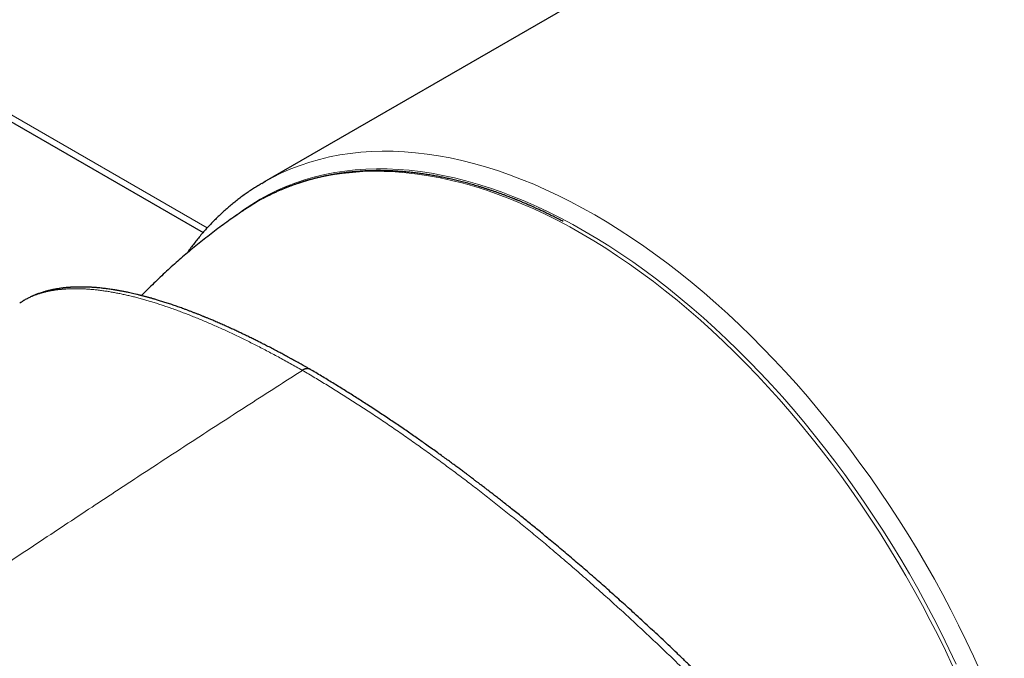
# Model space of a CAD drawing. Header units: millimetres. Extents: x 8 to 760, y 12 to 454.
# Tile 85 of 116: x 572 to 606, y 168 to 190. Entities that reach past the tile are written whole.
import ezdxf

# ---------------------------------------------------------------- set-up
doc = ezdxf.new("R2010")
doc.units = ezdxf.units.MM

msp = doc.modelspace()

# ---------------------------------------------------------------- linework, layer by layer
at = {"color": 7, "linetype": 'Continuous', "lineweight": 30}
for p, q in [((598.368, 194.817), (580.151, 184.3)), ((559.945, 192.97), (578.023, 182.534)), ((579.522, 183.362), (579.507, 183.353))]:
    msp.add_line(p, q, dxfattribs=at)
at = {"color": 8, "linetype": 'Continuous', "lineweight": 0}
msp.add_line((578.168, 182.698), (559.743, 193.334), dxfattribs=at)
at = {"color": 8, "linetype": 'Continuous', "lineweight": 0, "flags": 128}
for points in [[(580.225, 184.342), (580.459, 184.469), (580.775, 184.624), (581.098, 184.764), (581.429, 184.891), (581.767, 185.004), (582.112, 185.102), (582.463, 185.186), (582.821, 185.256), (583.185, 185.311), (583.555, 185.351), (583.931, 185.377), (584.312, 185.389), (584.698, 185.386), (585.088, 185.368), (585.484, 185.336), (585.884, 185.29), (586.287, 185.228), (586.695, 185.153), (587.106, 185.063), (587.52, 184.959), (587.937, 184.84), (588.357, 184.708), (588.779, 184.561), (589.204, 184.4), (589.629, 184.226), (590.057, 184.037), (590.485, 183.835), (590.915, 183.62), (591.345, 183.391), (591.775, 183.149), (592.206, 182.894), (592.636, 182.627), (593.065, 182.346), (593.494, 182.053), (593.921, 181.748), (594.347, 181.431), (594.771, 181.102), (595.193, 180.761), (595.613, 180.409), (596.03, 180.046), (596.445, 179.672), (596.856, 179.287), (597.263, 178.892), (597.667, 178.487), (598.067, 178.072), (598.462, 177.648), (598.853, 177.214), (599.239, 176.771), (599.62, 176.32), (599.995, 175.86), (600.365, 175.393), (600.729, 174.918), (601.087, 174.435), (601.439, 173.945), (601.784, 173.449), (602.121, 172.946), (602.452, 172.437), (602.776, 171.922), (603.092, 171.403), (603.4, 170.878), (603.701, 170.349), (603.993, 169.815), (604.277, 169.277), (604.552, 168.736), (604.818, 168.192), (605.076, 167.645), (605.324, 167.096)], [(579.134, 183.098), (579.167, 183.124), (579.445, 183.33), (579.732, 183.522), (580.026, 183.701), (580.329, 183.867), (580.638, 184.019), (580.956, 184.157), (581.28, 184.281), (581.611, 184.391), (581.949, 184.488), (582.294, 184.57), (582.645, 184.638), (583.002, 184.692), (583.364, 184.732), (583.733, 184.758), (584.106, 184.769), (584.484, 184.766), (584.868, 184.749), (585.255, 184.717), (585.647, 184.672), (586.043, 184.612), (586.443, 184.538), (586.846, 184.449), (587.252, 184.347), (587.661, 184.231), (588.072, 184.101), (588.486, 183.957), (588.902, 183.8), (589.319, 183.629), (589.738, 183.444), (590.159, 183.246), (590.58, 183.035), (591.001, 182.81), (591.423, 182.573), (591.845, 182.323), (592.267, 182.061), (592.688, 181.786), (593.108, 181.499), (593.527, 181.2), (593.944, 180.889), (594.36, 180.566), (594.774, 180.232), (595.186, 179.887), (595.595, 179.531), (596.001, 179.164), (596.404, 178.787), (596.803, 178.4), (597.199, 178.003), (597.591, 177.596), (597.979, 177.18), (598.362, 176.755), (598.74, 176.321), (599.114, 175.878), (599.482, 175.428), (599.844, 174.969), (600.201, 174.503), (600.552, 174.03), (600.897, 173.55), (601.235, 173.063), (601.566, 172.57), (601.891, 172.071), (602.208, 171.567), (602.518, 171.057), (602.82, 170.543), (603.114, 170.024), (603.401, 169.501), (603.679, 168.974), (603.949, 168.443), (604.21, 167.91), (604.462, 167.374)], [(591.315, 182.49), (590.894, 182.727), (590.473, 182.951), (590.052, 183.162), (589.633, 183.36), (589.214, 183.544), (588.797, 183.715), (588.381, 183.872), (587.968, 184.016), (587.557, 184.146), (587.149, 184.262), (586.743, 184.364), (586.34, 184.452), (585.941, 184.526), (585.546, 184.586), (585.154, 184.632), (584.767, 184.663), (584.384, 184.68), (584.006, 184.683), (583.633, 184.672), (583.266, 184.646), (582.903, 184.607), (582.547, 184.553), (582.197, 184.485), (581.852, 184.402), (581.515, 184.306), (581.184, 184.196), (580.86, 184.072), (580.543, 183.934), (580.233, 183.782), (579.931, 183.617), (579.637, 183.438), (579.522, 183.362)], [(604.34, 167.308), (604.088, 167.843), (603.827, 168.376), (603.557, 168.906), (603.279, 169.432), (602.993, 169.955), (602.699, 170.473), (602.397, 170.987), (602.088, 171.496), (601.771, 172), (601.447, 172.498), (601.116, 172.991), (600.778, 173.477), (600.434, 173.956), (600.084, 174.429), (599.727, 174.894), (599.365, 175.352), (598.997, 175.803), (598.624, 176.244), (598.246, 176.678), (597.864, 177.103), (597.476, 177.518), (597.085, 177.925), (596.689, 178.321), (596.29, 178.708), (595.888, 179.085), (595.482, 179.451), (595.074, 179.807), (594.663, 180.152), (594.249, 180.485), (593.834, 180.807), (593.417, 181.118), (592.998, 181.417), (592.578, 181.704), (592.158, 181.978), (591.737, 182.24), (591.315, 182.49)]]:
    msp.add_lwpolyline(points, dxfattribs=at)
at = {"color": 7, "linetype": 'Continuous', "lineweight": 30, "flags": 128}
msp.add_lwpolyline([(580.078, 184.257), (580.15, 184.3), (580.225, 184.342)], dxfattribs=at)
at = {"color": 7, "linetype": 'Continuous', "lineweight": 30}
for points, knots in [([(590.663, 182.922), (590.621, 182.944), (590.517, 182.998), (590.356, 183.08), (590.184, 183.165), (590.027, 183.241), (589.886, 183.307), (589.76, 183.365), (589.643, 183.418), (589.536, 183.466), (589.439, 183.508), (589.353, 183.546), (589.277, 183.578), (589.212, 183.605), (589.155, 183.629), (589.106, 183.649), (589.069, 183.664), (589.044, 183.674), (589.024, 183.682), (589, 183.692), (588.968, 183.705), (588.928, 183.721), (588.876, 183.741), (588.81, 183.767), (588.729, 183.798), (588.637, 183.833), (588.538, 183.87), (588.432, 183.908), (588.324, 183.947), (588.213, 183.985), (588.103, 184.022), (587.995, 184.058), (587.888, 184.092), (587.783, 184.126), (587.643, 184.168), (587.472, 184.219), (587.27, 184.275), (587.073, 184.326), (586.882, 184.373), (586.698, 184.416), (586.518, 184.455), (586.341, 184.491), (586.162, 184.524), (585.981, 184.555), (585.798, 184.584), (585.613, 184.61), (585.426, 184.633), (585.267, 184.65), (585.137, 184.662), (585.039, 184.671), (584.945, 184.678), (584.859, 184.684), (584.782, 184.689), (584.717, 184.692), (584.663, 184.695), (584.619, 184.697), (584.582, 184.698), (584.553, 184.699), (584.529, 184.7), (584.505, 184.701), (584.477, 184.702), (584.44, 184.703), (584.395, 184.704), (584.341, 184.705), (584.283, 184.705), (584.222, 184.706), (584.16, 184.706), (584.072, 184.705), (583.955, 184.703), (583.807, 184.699), (583.654, 184.692), (583.496, 184.682), (583.335, 184.669), (583.172, 184.653), (583.008, 184.634), (582.841, 184.612), (582.674, 184.586), (582.53, 184.561), (582.41, 184.539), (582.314, 184.519), (582.222, 184.5), (582.136, 184.48), (582.058, 184.462), (581.988, 184.445), (581.924, 184.429), (581.866, 184.413), (581.815, 184.4), (581.773, 184.388), (581.735, 184.378), (581.698, 184.367), (581.657, 184.355), (581.613, 184.342), (581.562, 184.327), (581.502, 184.308), (581.429, 184.285), (581.345, 184.257), (581.251, 184.224), (581.148, 184.187), (581.036, 184.145), (580.927, 184.102), (580.82, 184.058), (580.718, 184.015), (580.612, 183.967), (580.502, 183.916), (580.392, 183.863), (580.287, 183.81), (580.2, 183.765), (580.147, 183.737), (580.128, 183.726)], [0, 0, 0, 0, 0.010852, 0.026708, 0.041563, 0.055415, 0.067115, 0.07799, 0.08804, 0.097267, 0.105668, 0.113246, 0.119635, 0.125291, 0.130214, 0.134404, 0.137995, 0.139588, 0.14114, 0.143123, 0.145851, 0.149323, 0.153539, 0.159463, 0.166422, 0.174415, 0.183442, 0.192376, 0.202029, 0.211704, 0.221271, 0.230732, 0.240085, 0.249332, 0.258471, 0.27675, 0.294585, 0.311976, 0.328923, 0.345425, 0.361213, 0.377039, 0.393127, 0.409476, 0.426086, 0.442958, 0.460092, 0.477486, 0.486703, 0.495989, 0.50484, 0.51284, 0.519989, 0.526286, 0.531051, 0.535178, 0.538666, 0.541516, 0.543351, 0.545488, 0.548145, 0.551323, 0.555784, 0.56098, 0.566565, 0.572298, 0.57818, 0.58421, 0.597633, 0.611739, 0.626529, 0.641943, 0.657676, 0.67368, 0.689957, 0.706506, 0.723327, 0.740421, 0.750133, 0.759932, 0.769578, 0.778458, 0.786538, 0.79382, 0.800302, 0.806686, 0.812043, 0.816372, 0.820018, 0.823996, 0.828292, 0.832982, 0.838302, 0.844357, 0.852522, 0.861728, 0.871974, 0.883262, 0.89559, 0.908959, 0.919869, 0.931386, 0.943509, 0.95624, 0.969325, 0.981555, 0.993073, 1, 1, 1, 1]), ([(580.075, 184.255), (580.058, 184.245), (579.988, 184.205), (579.869, 184.13), (579.717, 184.032), (579.568, 183.93), (579.42, 183.825), (579.275, 183.716), (579.132, 183.604), (578.991, 183.489), (578.853, 183.37), (578.716, 183.248), (578.582, 183.123), (578.45, 182.994), (578.32, 182.862), (578.193, 182.727), (578.068, 182.588), (577.946, 182.446), (577.825, 182.301), (577.708, 182.153), (577.592, 182.001), (577.505, 181.883), (577.458, 181.815), (577.446, 181.799)], [0, 0, 0, 0, 0.01693, 0.067684, 0.118441, 0.169202, 0.219972, 0.270754, 0.321551, 0.372366, 0.423201, 0.474061, 0.524946, 0.57586, 0.626805, 0.677782, 0.728794, 0.77984, 0.830924, 0.882045, 0.933205, 0.984403, 1, 1, 1, 1]), ([(579.507, 183.353), (579.453, 183.316), (579.315, 183.224), (579.095, 183.072), (578.848, 182.896), (578.603, 182.717), (578.361, 182.535), (578.121, 182.349), (577.883, 182.16), (577.648, 181.968), (577.415, 181.773), (577.185, 181.575), (576.958, 181.374), (576.733, 181.17), (576.512, 180.963), (576.292, 180.753), (576.076, 180.54), (575.931, 180.394), (575.859, 180.319), (575.857, 180.318)], [0, 0, 0, 0, 0.041132, 0.104901, 0.16868, 0.232465, 0.296256, 0.360053, 0.423855, 0.487663, 0.551475, 0.615292, 0.679114, 0.74294, 0.806771, 0.870606, 0.934445, 0.998288, 1, 1, 1, 1]), ([(581.776, 177.726), (581.741, 177.746), (581.675, 177.784), (581.582, 177.837), (581.499, 177.884), (581.426, 177.925), (581.364, 177.96), (581.312, 177.989), (581.27, 178.012), (581.24, 178.028), (581.219, 178.04), (581.202, 178.049), (581.186, 178.058), (581.166, 178.069), (581.14, 178.084), (581.107, 178.101), (581.069, 178.122), (581.026, 178.146), (580.953, 178.186), (580.849, 178.242), (580.706, 178.319), (580.55, 178.401), (580.381, 178.49), (580.223, 178.571), (580.079, 178.644), (579.947, 178.711), (579.809, 178.779), (579.662, 178.851), (579.505, 178.927), (579.352, 179.001), (579.202, 179.071), (579.058, 179.138), (578.909, 179.206), (578.754, 179.276), (578.593, 179.347), (578.461, 179.404), (578.36, 179.447), (578.295, 179.474), (578.236, 179.499), (578.184, 179.521), (578.139, 179.54), (578.101, 179.555), (578.069, 179.568), (578.038, 179.581), (578.001, 179.596), (577.956, 179.614), (577.902, 179.636), (577.832, 179.664), (577.746, 179.697), (577.647, 179.736), (577.546, 179.775), (577.444, 179.813), (577.32, 179.859), (577.174, 179.912), (577.008, 179.97), (576.842, 180.026), (576.707, 180.07), (576.604, 180.103), (576.53, 180.126), (576.458, 180.149), (576.391, 180.169), (576.331, 180.187), (576.281, 180.202), (576.243, 180.212), (576.217, 180.22), (576.198, 180.226), (576.177, 180.232), (576.15, 180.239), (576.114, 180.249), (576.075, 180.26), (576.032, 180.272), (575.988, 180.283), (575.942, 180.296), (575.895, 180.308), (575.85, 180.319), (575.783, 180.336), (575.696, 180.358), (575.592, 180.382), (575.495, 180.404), (575.41, 180.423), (575.334, 180.439), (575.269, 180.452), (575.21, 180.463), (575.158, 180.473), (575.112, 180.482), (575.073, 180.489), (575.042, 180.494), (575.015, 180.499), (574.988, 180.504), (574.955, 180.509), (574.917, 180.515), (574.833, 180.529), (574.736, 180.543), (574.628, 180.558), (574.551, 180.567), (574.475, 180.576), (574.4, 180.584), (574.334, 180.59), (574.279, 180.595), (574.236, 180.598), (574.199, 180.601), (574.161, 180.603), (574.121, 180.606), (574.076, 180.609), (574.027, 180.611), (573.975, 180.613), (573.921, 180.615), (573.866, 180.617), (573.811, 180.618), (573.762, 180.618), (573.721, 180.618), (573.69, 180.618), (573.661, 180.618), (573.638, 180.618), (573.619, 180.617), (573.601, 180.617), (573.582, 180.617), (573.56, 180.616), (573.533, 180.615), (573.5, 180.614), (573.463, 180.613), (573.424, 180.611), (573.386, 180.608), (573.35, 180.606), (573.316, 180.604), (573.286, 180.601), (573.253, 180.599), (573.217, 180.596), (573.176, 180.592), (573.133, 180.587), (573.082, 180.581), (573.024, 180.574), (572.962, 180.565), (572.902, 180.555), (572.844, 180.545), (572.791, 180.535), (572.742, 180.526), (572.696, 180.516), (572.652, 180.506), (572.611, 180.496), (572.572, 180.487), (572.535, 180.477), (572.494, 180.466), (572.449, 180.454), (572.394, 180.437), (572.332, 180.418), (572.267, 180.396), (572.206, 180.374), (572.15, 180.352), (572.096, 180.33), (572.041, 180.306), (571.985, 180.281), (571.932, 180.256), (571.883, 180.231), (571.831, 180.204), (571.776, 180.174), (571.734, 180.149), (571.708, 180.133), (571.697, 180.127), (571.685, 180.119), (571.67, 180.11), (571.649, 180.096), (571.619, 180.077), (571.594, 180.06), (571.58, 180.051)], [0, 0, 0, 0, 0.007399, 0.014073, 0.020023, 0.025248, 0.029748, 0.033522, 0.036571, 0.038643, 0.040159, 0.041119, 0.042227, 0.04368, 0.045574, 0.047909, 0.050685, 0.053896, 0.057285, 0.066812, 0.076648, 0.088758, 0.101304, 0.114288, 0.123946, 0.133834, 0.144155, 0.155316, 0.167328, 0.180192, 0.190897, 0.202128, 0.213885, 0.226169, 0.238978, 0.252314, 0.258049, 0.263403, 0.268202, 0.272448, 0.276139, 0.279277, 0.28186, 0.283891, 0.287051, 0.290827, 0.295221, 0.30023, 0.30831, 0.316667, 0.325171, 0.33382, 0.342616, 0.356909, 0.371444, 0.386026, 0.400651, 0.407232, 0.413821, 0.420419, 0.426753, 0.432237, 0.436853, 0.440601, 0.44258, 0.444189, 0.445911, 0.448405, 0.451675, 0.455721, 0.459444, 0.463646, 0.46811, 0.472485, 0.476764, 0.48095, 0.491697, 0.501769, 0.511166, 0.519888, 0.527001, 0.533545, 0.539451, 0.544719, 0.54935, 0.553343, 0.556698, 0.558869, 0.561621, 0.564955, 0.56887, 0.573283, 0.5911, 0.599337, 0.607593, 0.615766, 0.623852, 0.631812, 0.637377, 0.642079, 0.645932, 0.649914, 0.654626, 0.659545, 0.665068, 0.671103, 0.677288, 0.683583, 0.68999, 0.696507, 0.700577, 0.704435, 0.707754, 0.710534, 0.712776, 0.714653, 0.716895, 0.719557, 0.72264, 0.726655, 0.731213, 0.736165, 0.740884, 0.745303, 0.749419, 0.753234, 0.756747, 0.761676, 0.766653, 0.772099, 0.778014, 0.786279, 0.794438, 0.80232, 0.809922, 0.817075, 0.823575, 0.829593, 0.835574, 0.841639, 0.846553, 0.851596, 0.857268, 0.863656, 0.87076, 0.880698, 0.890226, 0.899278, 0.90763, 0.915568, 0.923894, 0.932851, 0.941425, 0.949234, 0.956301, 0.966724, 0.976933, 0.978726, 0.98069, 0.98286, 0.985239, 0.987825, 0.993511, 1, 1, 1, 1]), ([(581.779, 177.725), (581.778, 177.725), (581.777, 177.726), (581.774, 177.727), (581.77, 177.729), (581.767, 177.731), (581.763, 177.733), (581.759, 177.735), (581.755, 177.737), (581.751, 177.738), (581.747, 177.74), (581.743, 177.741), (581.738, 177.742), (581.734, 177.744), (581.73, 177.745), (581.725, 177.746), (581.721, 177.747), (581.716, 177.747), (581.712, 177.748), (581.708, 177.749), (581.703, 177.749), (581.699, 177.749), (581.695, 177.75), (581.69, 177.75), (581.686, 177.75), (581.682, 177.75), (581.677, 177.75), (581.673, 177.75), (581.668, 177.749), (581.663, 177.749), (581.658, 177.749), (581.653, 177.748), (581.648, 177.747), (581.643, 177.747), (581.638, 177.746), (581.633, 177.745), (581.628, 177.744), (581.623, 177.742), (581.618, 177.741), (581.613, 177.74), (581.608, 177.738), (581.603, 177.737), (581.599, 177.735), (581.594, 177.734), (581.589, 177.732), (581.585, 177.731), (581.58, 177.729), (581.575, 177.727), (581.57, 177.725), (581.565, 177.723), (581.56, 177.72), (581.555, 177.718), (581.55, 177.716), (581.545, 177.713), (581.54, 177.71), (581.535, 177.708), (581.53, 177.705), (581.525, 177.702), (581.52, 177.699), (581.515, 177.696), (581.51, 177.693), (581.507, 177.691), (581.506, 177.69)], [0, 0, 0, 0, 0.0062218, 0.0221307, 0.0380653, 0.054024, 0.0716049, 0.0892115, 0.1068418, 0.1244939, 0.142166, 0.1598559, 0.1775618, 0.1952816, 0.2130134, 0.2307551, 0.2481878, 0.2656262, 0.2830684, 0.3005126, 0.3166593, 0.3328045, 0.3489467, 0.3650843, 0.3812159, 0.3973398, 0.4134547, 0.4311687, 0.4488679, 0.4665504, 0.484214, 0.501857, 0.5194773, 0.537073, 0.5546422, 0.572183, 0.5896935, 0.60686, 0.6239939, 0.6410933, 0.6581565, 0.6739169, 0.6896436, 0.7053353, 0.7209907, 0.7366086, 0.7521877, 0.7677268, 0.7847722, 0.8017662, 0.8187073, 0.8355939, 0.8524246, 0.869198, 0.8859126, 0.9025672, 0.9191603, 0.9356906, 0.9518635, 0.9679734, 0.9840193, 1, 1, 1, 1]), ([(606.155, 153.809), (606.118, 153.874), (606.045, 153.999), (605.935, 154.186), (605.827, 154.366), (605.722, 154.54), (605.62, 154.707), (605.514, 154.876), (605.407, 155.047), (605.299, 155.219), (605.195, 155.381), (605.096, 155.534), (605.001, 155.678), (604.912, 155.813), (604.83, 155.938), (604.753, 156.052), (604.683, 156.156), (604.621, 156.248), (604.565, 156.33), (604.517, 156.401), (604.476, 156.46), (604.443, 156.508), (604.417, 156.546), (604.396, 156.577), (604.379, 156.601), (604.366, 156.62), (604.355, 156.636), (604.342, 156.654), (604.326, 156.677), (604.305, 156.708), (604.277, 156.748), (604.242, 156.798), (604.2, 156.859), (604.153, 156.925), (604.105, 156.993), (604.055, 157.064), (603.982, 157.166), (603.885, 157.303), (603.759, 157.477), (603.625, 157.661), (603.483, 157.856), (603.331, 158.061), (603.169, 158.277), (602.998, 158.504), (602.818, 158.741), (602.631, 158.983), (602.443, 159.225), (602.255, 159.465), (602.067, 159.701), (601.879, 159.936), (601.687, 160.174), (601.489, 160.417), (601.288, 160.662), (601.087, 160.904), (600.886, 161.144), (600.687, 161.38), (600.488, 161.613), (600.291, 161.844), (600.078, 162.09), (599.849, 162.352), (599.603, 162.631), (599.356, 162.909), (599.106, 163.187), (598.854, 163.465), (598.599, 163.743), (598.342, 164.022), (598.082, 164.301), (597.819, 164.58), (597.556, 164.857), (597.291, 165.133), (597.025, 165.408), (596.757, 165.683), (596.493, 165.952), (596.233, 166.214), (595.976, 166.471), (595.717, 166.727), (595.456, 166.984), (595.194, 167.241), (594.929, 167.497), (594.671, 167.745), (594.418, 167.986), (594.171, 168.22), (593.923, 168.453), (593.673, 168.685), (593.422, 168.917), (593.181, 169.138), (592.949, 169.349), (592.727, 169.549), (592.502, 169.752), (592.273, 169.955), (592.042, 170.16), (591.807, 170.365), (591.576, 170.567), (591.349, 170.763), (591.126, 170.955), (590.9, 171.147), (590.671, 171.341), (590.44, 171.535), (590.228, 171.712), (590.035, 171.871), (589.863, 172.013), (589.689, 172.156), (589.514, 172.298), (589.342, 172.437), (589.166, 172.578), (588.99, 172.719), (588.815, 172.859), (588.652, 172.988), (588.499, 173.108), (588.357, 173.219), (588.226, 173.321), (588.107, 173.413), (588, 173.496), (587.911, 173.564), (587.838, 173.62), (587.782, 173.663), (587.733, 173.7), (587.689, 173.733), (587.649, 173.764), (587.609, 173.794), (587.565, 173.828), (587.51, 173.87), (587.441, 173.921), (587.359, 173.984), (587.261, 174.057), (587.15, 174.14), (587.027, 174.232), (586.891, 174.333), (586.745, 174.44), (586.591, 174.553), (586.428, 174.671), (586.254, 174.797), (586.069, 174.93), (585.887, 175.059), (585.711, 175.184), (585.541, 175.303), (585.364, 175.426), (585.181, 175.553), (584.991, 175.684), (584.798, 175.815), (584.602, 175.947), (584.405, 176.079), (584.201, 176.214), (583.992, 176.352), (583.79, 176.483), (583.595, 176.609), (583.407, 176.729), (583.216, 176.85), (583.02, 176.973), (582.821, 177.097), (582.622, 177.219), (582.424, 177.34), (582.226, 177.46), (582.024, 177.58), (581.875, 177.668), (581.793, 177.716), (581.778, 177.724)], [0, 0, 0, 0, 0.008496, 0.016665, 0.024511, 0.032035, 0.03924, 0.046127, 0.053838, 0.061113, 0.067952, 0.074357, 0.080435, 0.086066, 0.091251, 0.095991, 0.100286, 0.104072, 0.107429, 0.110359, 0.112861, 0.114736, 0.116269, 0.11749, 0.118482, 0.119248, 0.119791, 0.120478, 0.121438, 0.122672, 0.12418, 0.126331, 0.12886, 0.13156, 0.134343, 0.137211, 0.140162, 0.146771, 0.153767, 0.161152, 0.168926, 0.177091, 0.185649, 0.194602, 0.203952, 0.213557, 0.223081, 0.232345, 0.241519, 0.250604, 0.259586, 0.26915, 0.278573, 0.287858, 0.297007, 0.306022, 0.314905, 0.323656, 0.332279, 0.342938, 0.353448, 0.363945, 0.37444, 0.384933, 0.395429, 0.405929, 0.416434, 0.426949, 0.437475, 0.447825, 0.458191, 0.468575, 0.478986, 0.488667, 0.498392, 0.508157, 0.517929, 0.527705, 0.537488, 0.547278, 0.556259, 0.565249, 0.574248, 0.583258, 0.592281, 0.601319, 0.609131, 0.617024, 0.625, 0.633058, 0.641202, 0.649431, 0.657746, 0.665447, 0.673222, 0.681075, 0.689005, 0.697014, 0.705104, 0.711005, 0.71695, 0.722939, 0.728972, 0.734968, 0.740702, 0.747104, 0.753122, 0.758748, 0.76397, 0.768876, 0.773367, 0.777446, 0.781114, 0.784372, 0.786632, 0.788566, 0.790174, 0.791655, 0.793095, 0.794274, 0.795806, 0.79769, 0.799927, 0.802849, 0.806212, 0.810015, 0.814257, 0.818939, 0.824058, 0.829287, 0.834905, 0.840913, 0.84731, 0.854097, 0.85975, 0.865647, 0.871791, 0.878182, 0.88482, 0.891707, 0.89843, 0.905376, 0.912547, 0.919944, 0.927569, 0.934099, 0.94079, 0.947643, 0.954659, 0.961841, 0.96919, 0.976272, 0.983506, 0.990893, 0.998435, 1, 1, 1, 1])]:
    msp.add_open_spline(points, degree=3, knots=knots, dxfattribs=at)
at = {"color": 8, "linetype": 'Continuous', "lineweight": 0}
for points, knots in [([(571.58, 180.051), (571.61, 180.071), (571.67, 180.111), (571.762, 180.165), (571.855, 180.214), (571.948, 180.259), (572.044, 180.301), (572.144, 180.339), (572.246, 180.375), (572.35, 180.407), (572.457, 180.436), (572.567, 180.462), (572.68, 180.485), (572.798, 180.505), (572.919, 180.522), (573.043, 180.536), (573.171, 180.546), (573.301, 180.554), (573.435, 180.558), (573.572, 180.559), (573.711, 180.556), (573.854, 180.551), (574, 180.542), (574.149, 180.529), (574.3, 180.514), (574.455, 180.495), (574.608, 180.473), (574.76, 180.449), (574.909, 180.422), (575.061, 180.393), (575.215, 180.361), (575.372, 180.325), (575.53, 180.288), (575.688, 180.247), (575.848, 180.205), (576.009, 180.159), (576.173, 180.111), (576.338, 180.06), (576.505, 180.007), (576.672, 179.951), (576.841, 179.893), (577.014, 179.832), (577.19, 179.767), (577.369, 179.7), (577.55, 179.629), (577.733, 179.556), (577.917, 179.481), (578.104, 179.403), (578.292, 179.322), (578.482, 179.238), (578.674, 179.152), (578.867, 179.064), (579.062, 178.973), (579.257, 178.88), (579.453, 178.784), (579.649, 178.688), (579.847, 178.588), (580.047, 178.486), (580.25, 178.38), (580.456, 178.271), (580.663, 178.16), (580.872, 178.046), (581.082, 177.93), (581.293, 177.812), (581.435, 177.731), (581.506, 177.69)], [0, 0, 0, 0, 0.018404, 0.03696, 0.053795, 0.070641, 0.087496, 0.104359, 0.121231, 0.137808, 0.154391, 0.17098, 0.187573, 0.204509, 0.221448, 0.23839, 0.255334, 0.27228, 0.289226, 0.306173, 0.323121, 0.340067, 0.357014, 0.373959, 0.390903, 0.407846, 0.424787, 0.440316, 0.455843, 0.471369, 0.486894, 0.502418, 0.517941, 0.533032, 0.548128, 0.56323, 0.578337, 0.593449, 0.608295, 0.623145, 0.637999, 0.652855, 0.668018, 0.683182, 0.698349, 0.713517, 0.728685, 0.743854, 0.759023, 0.774158, 0.789292, 0.804425, 0.819556, 0.834684, 0.84954, 0.864392, 0.879242, 0.894088, 0.909232, 0.924373, 0.939508, 0.954639, 0.969765, 0.984885, 1, 1, 1, 1]), ([(581.506, 177.69), (580.89, 177.295), (579.658, 176.505), (577.811, 175.308), (575.965, 174.103), (574.09, 172.87), (572.186, 171.609), (570.254, 170.319), (568.966, 169.452), (568.322, 169.018)], [0, 0, 0, 0, 0.14, 0.28, 0.42, 0.56, 0.706667, 0.853333, 1, 1, 1, 1]), ([(606.054, 153.36), (606.011, 153.436), (605.926, 153.587), (605.794, 153.813), (605.662, 154.037), (605.529, 154.259), (605.397, 154.477), (605.265, 154.692), (605.133, 154.902), (605.001, 155.11), (604.861, 155.328), (604.713, 155.555), (604.557, 155.791), (604.402, 156.023), (604.242, 156.259), (604.071, 156.508), (603.888, 156.772), (603.697, 157.043), (603.504, 157.313), (603.311, 157.581), (603.116, 157.847), (602.92, 158.111), (602.738, 158.355), (602.569, 158.578), (602.414, 158.781), (602.259, 158.982), (602.103, 159.183), (601.948, 159.381), (601.779, 159.595), (601.597, 159.824), (601.401, 160.068), (601.205, 160.31), (601.008, 160.551), (600.812, 160.788), (600.617, 161.022), (600.423, 161.254), (600.229, 161.483), (600.023, 161.725), (599.805, 161.979), (599.574, 162.244), (599.344, 162.507), (599.109, 162.773), (598.863, 163.049), (598.619, 163.321), (598.381, 163.583), (598.155, 163.83), (597.93, 164.074), (597.705, 164.317), (597.48, 164.557), (597.255, 164.795), (597.037, 165.025), (596.825, 165.246), (596.62, 165.459), (596.415, 165.67), (596.211, 165.879), (596.007, 166.086), (595.788, 166.307), (595.554, 166.542), (595.304, 166.79), (595.056, 167.035), (594.808, 167.277), (594.563, 167.515), (594.32, 167.748), (594.08, 167.977), (593.842, 168.204), (593.602, 168.429), (593.363, 168.652), (593.124, 168.874), (592.886, 169.093), (592.649, 169.309), (592.408, 169.528), (592.158, 169.752), (591.9, 169.983), (591.64, 170.213), (591.381, 170.441), (591.123, 170.667), (590.865, 170.889), (590.608, 171.11), (590.352, 171.327), (590.104, 171.536), (589.865, 171.737), (589.633, 171.929), (589.402, 172.119), (589.172, 172.307), (588.943, 172.493), (588.712, 172.678), (588.48, 172.863), (588.247, 173.048), (588.013, 173.231), (587.78, 173.412), (587.55, 173.59), (587.321, 173.766), (587.094, 173.938), (586.867, 174.108), (586.64, 174.277), (586.412, 174.446), (586.183, 174.613), (585.955, 174.779), (585.728, 174.942), (585.502, 175.103), (585.276, 175.263), (585.051, 175.42), (584.826, 175.576), (584.601, 175.731), (584.376, 175.883), (584.151, 176.035), (583.928, 176.183), (583.707, 176.329), (583.487, 176.472), (583.268, 176.613), (583.048, 176.753), (582.827, 176.893), (582.605, 177.031), (582.384, 177.167), (582.163, 177.301), (581.943, 177.433), (581.724, 177.563), (581.578, 177.648), (581.506, 177.69)], [0, 0, 0, 0, 0.009916, 0.019664, 0.029247, 0.038662, 0.047912, 0.056834, 0.065596, 0.074197, 0.082638, 0.092478, 0.10209, 0.111476, 0.120635, 0.130525, 0.141384, 0.152121, 0.162735, 0.173226, 0.183594, 0.19384, 0.203963, 0.211831, 0.219624, 0.22734, 0.234982, 0.242548, 0.250038, 0.259334, 0.268546, 0.277672, 0.286715, 0.295673, 0.304389, 0.313024, 0.321578, 0.330052, 0.340033, 0.349901, 0.359654, 0.369294, 0.379459, 0.390266, 0.399448, 0.408555, 0.417588, 0.426545, 0.435428, 0.444237, 0.452973, 0.460915, 0.468796, 0.476616, 0.484374, 0.492071, 0.499708, 0.509057, 0.518317, 0.527488, 0.536571, 0.545566, 0.554315, 0.56298, 0.571562, 0.58006, 0.588646, 0.597145, 0.605559, 0.613888, 0.622132, 0.630993, 0.64009, 0.649135, 0.658128, 0.667068, 0.675957, 0.684794, 0.69358, 0.702316, 0.71028, 0.718201, 0.726082, 0.73392, 0.741718, 0.749475, 0.757441, 0.765389, 0.773318, 0.781229, 0.789123, 0.796858, 0.804577, 0.81228, 0.819967, 0.827794, 0.835605, 0.8434, 0.851179, 0.858943, 0.866691, 0.874424, 0.88221, 0.890006, 0.897814, 0.905634, 0.913465, 0.921167, 0.928882, 0.936608, 0.944347, 0.952256, 0.960179, 0.968115, 0.976065, 0.984029, 0.992007, 1, 1, 1, 1]), ([(582.422, 140.961), (582.429, 141.041), (582.443, 141.202), (582.461, 141.445), (582.476, 141.69), (582.489, 141.936), (582.498, 142.182), (582.505, 142.427), (582.508, 142.673), (582.509, 142.919), (582.508, 143.167), (582.504, 143.415), (582.496, 143.665), (582.487, 143.916), (582.475, 144.158), (582.461, 144.39), (582.447, 144.604), (582.434, 144.773), (582.426, 144.871), (582.423, 144.907), (582.423, 144.917), (582.422, 144.926), (582.421, 144.936), (582.42, 144.946), (582.419, 144.956), (582.419, 144.963), (582.418, 144.973), (582.417, 144.987), (582.415, 145.01), (582.412, 145.043), (582.408, 145.09), (582.402, 145.152), (582.395, 145.227), (582.386, 145.316), (582.376, 145.417), (582.364, 145.531), (582.35, 145.659), (582.334, 145.799), (582.315, 145.951), (582.295, 146.113), (582.272, 146.286), (582.246, 146.47), (582.218, 146.668), (582.186, 146.877), (582.15, 147.099), (582.11, 147.336), (582.066, 147.588), (582.016, 147.855), (581.968, 148.102), (581.923, 148.326), (581.883, 148.516), (581.854, 148.65), (581.837, 148.725), (581.832, 148.749), (581.827, 148.773), (581.821, 148.797), (581.816, 148.821), (581.789, 148.941), (581.741, 149.154), (581.668, 149.458), (581.594, 149.757), (581.518, 150.048), (581.442, 150.332), (581.366, 150.608), (581.29, 150.876), (581.213, 151.138), (581.136, 151.393), (581.059, 151.642), (580.981, 151.884), (580.905, 152.12), (580.828, 152.348), (580.776, 152.503), (580.748, 152.585), (580.743, 152.599), (580.738, 152.612), (580.734, 152.626), (580.729, 152.639), (580.724, 152.654), (580.703, 152.714), (580.649, 152.868), (580.562, 153.112), (580.458, 153.396), (580.356, 153.666), (580.257, 153.923), (580.16, 154.172), (580.064, 154.411), (579.969, 154.641), (579.872, 154.874), (579.772, 155.11), (579.669, 155.346), (579.57, 155.569), (579.475, 155.78), (579.384, 155.979), (579.298, 156.166), (579.215, 156.34), (579.141, 156.496), (579.073, 156.635), (579.027, 156.729), (578.999, 156.787), (578.986, 156.813), (578.973, 156.838), (578.961, 156.863), (578.949, 156.888), (578.937, 156.912), (578.9, 156.987), (578.835, 157.116), (578.74, 157.302), (578.639, 157.499), (578.531, 157.704), (578.413, 157.927), (578.283, 158.168), (578.147, 158.415), (578.035, 158.615), (577.968, 158.734), (577.942, 158.779), (577.934, 158.793), (577.926, 158.807), (577.918, 158.821), (577.91, 158.836), (577.869, 158.908), (577.795, 159.036), (577.691, 159.214), (577.592, 159.382), (577.497, 159.539), (577.409, 159.685), (577.326, 159.82), (577.249, 159.945), (577.178, 160.059), (577.109, 160.168), (577.044, 160.27), (576.983, 160.366), (576.93, 160.449), (576.884, 160.519), (576.845, 160.578), (576.82, 160.617), (576.805, 160.64), (576.798, 160.65), (576.792, 160.659), (576.787, 160.667), (576.782, 160.675), (576.778, 160.681), (576.749, 160.725), (576.692, 160.812), (576.602, 160.946), (576.502, 161.093), (576.393, 161.253), (576.282, 161.412), (576.172, 161.569), (576.064, 161.722), (575.948, 161.881), (575.826, 162.049), (575.697, 162.223), (575.561, 162.404), (575.418, 162.592), (575.267, 162.786), (575.109, 162.987), (574.959, 163.174), (574.818, 163.347), (574.687, 163.506), (574.537, 163.684), (574.422, 163.819), (574.344, 163.91), (574.319, 163.939), (574.294, 163.968), (574.269, 163.997), (574.244, 164.026), (574.165, 164.116), (574.032, 164.266), (573.844, 164.475), (573.654, 164.68), (573.464, 164.883), (573.285, 165.068), (573.12, 165.237), (572.968, 165.39), (572.816, 165.54), (572.669, 165.683), (572.516, 165.83), (572.357, 165.98), (572.187, 166.138), (572.019, 166.291), (571.854, 166.439), (571.692, 166.583), (571.532, 166.722), (571.383, 166.849), (571.244, 166.967), (571.109, 167.079), (570.967, 167.194), (570.818, 167.313), (570.663, 167.435), (570.503, 167.558), (570.341, 167.681), (570.174, 167.805), (570.004, 167.928), (569.839, 168.046), (569.656, 168.173), (569.455, 168.31), (569.23, 168.459), (569.003, 168.605), (568.777, 168.747), (568.549, 168.885), (568.398, 168.973), (568.322, 169.018)], [0, 0, 0, 0, 0.0081168, 0.0162366, 0.0243592, 0.0324844, 0.0406123, 0.0485979, 0.0565862, 0.0645774, 0.0725716, 0.0805687, 0.0885688, 0.096572, 0.1045782, 0.1116261, 0.1186764, 0.1248826, 0.1276139, 0.1279205, 0.1282271, 0.1285337, 0.1288403, 0.1291469, 0.1294535, 0.1297601, 0.1298394, 0.1304183, 0.1310888, 0.1319868, 0.1335382, 0.1354944, 0.1378554, 0.1406214, 0.1437925, 0.147369, 0.151351, 0.1557387, 0.1605323, 0.1655164, 0.1708752, 0.1766088, 0.1827177, 0.189202, 0.196062, 0.2032982, 0.2111189, 0.2193367, 0.227952, 0.233856, 0.2399335, 0.2454252, 0.2461543, 0.2468857, 0.2476194, 0.2483554, 0.2490938, 0.2498344, 0.2593374, 0.2686443, 0.277755, 0.286669, 0.295386, 0.3037553, 0.3119341, 0.319922, 0.3277189, 0.3353245, 0.3427387, 0.3499613, 0.3569921, 0.3637339, 0.3641515, 0.3645683, 0.3649843, 0.3653997, 0.3658142, 0.3662281, 0.3667501, 0.3713416, 0.3804434, 0.3892567, 0.397481, 0.4054366, 0.4131235, 0.4205415, 0.4276906, 0.4345705, 0.4423335, 0.4497224, 0.4567373, 0.4633779, 0.4696441, 0.4755359, 0.4810532, 0.4861959, 0.4904114, 0.4943367, 0.495178, 0.4960046, 0.4968166, 0.497614, 0.4983968, 0.4991649, 0.4999183, 0.505588, 0.511587, 0.5179157, 0.5245741, 0.5315623, 0.5396303, 0.5480976, 0.5558791, 0.559401, 0.5598666, 0.5603333, 0.560801, 0.5612697, 0.5617394, 0.5622102, 0.5684904, 0.5744397, 0.5800581, 0.5853455, 0.5903017, 0.594847, 0.5990728, 0.6029789, 0.6065654, 0.6102528, 0.6135273, 0.6163889, 0.6188374, 0.6208729, 0.6224953, 0.622883, 0.6232369, 0.6235572, 0.6238437, 0.6240964, 0.6243155, 0.6245008, 0.6287017, 0.6333908, 0.6385684, 0.6442345, 0.6503891, 0.6555676, 0.6610478, 0.6668297, 0.6729133, 0.6792986, 0.6859857, 0.6929744, 0.7002649, 0.7078571, 0.7157509, 0.7217315, 0.7278744, 0.7341794, 0.7427504, 0.7438938, 0.745042, 0.746195, 0.7473529, 0.7485156, 0.7496832, 0.7582289, 0.7667689, 0.775303, 0.7838314, 0.792354, 0.7990463, 0.805735, 0.81242, 0.8189493, 0.8248812, 0.8323315, 0.8396519, 0.8468423, 0.8539027, 0.8608331, 0.8676335, 0.8743038, 0.8797158, 0.8853982, 0.8913512, 0.8975746, 0.9040685, 0.9108327, 0.9174581, 0.9243238, 0.9314298, 0.9385053, 0.944701, 0.9539202, 0.9631384, 0.9723556, 0.9815717, 0.9907866, 1, 1, 1, 1])]:
    msp.add_open_spline(points, degree=3, knots=knots, dxfattribs=at)

doc.saveas('drawing.dxf')
